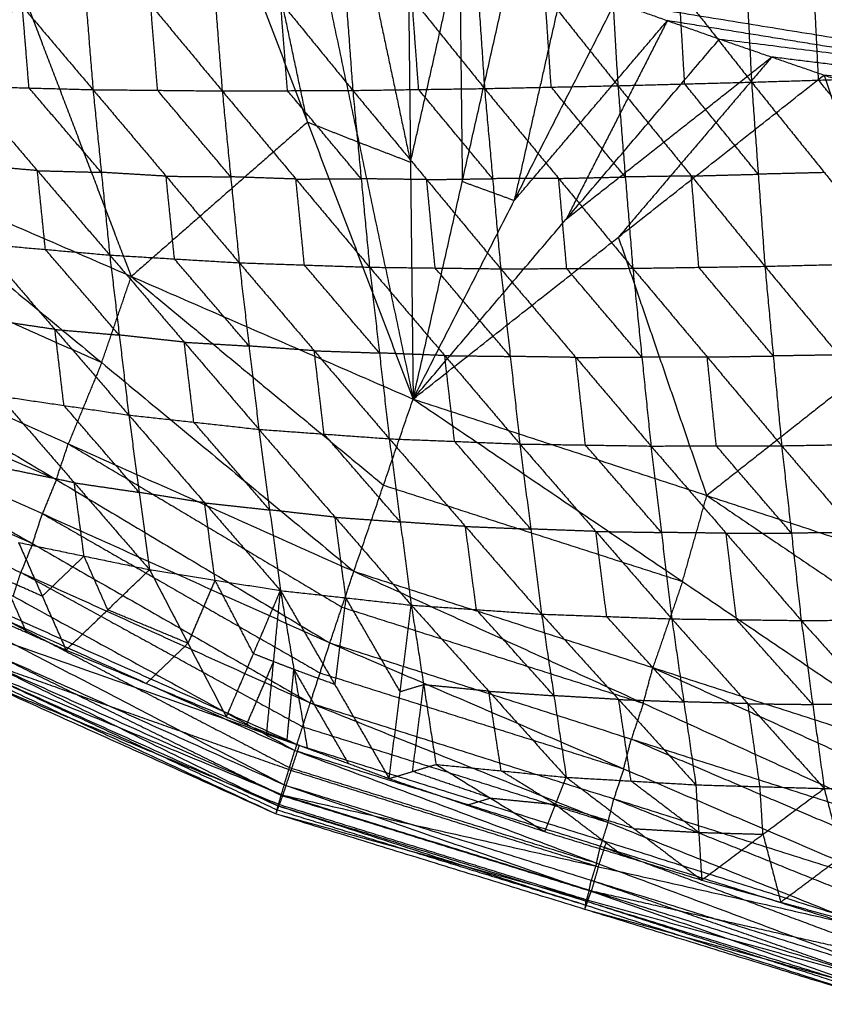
# Model space of a CAD drawing. Header units: millimetres. Extents: x -106 to 110, y -96 to 120.
# Tile 88 of 256: x -37 to -30.55, y -90.9 to -83.01. Entities that reach past the tile are written whole.
import ezdxf

# ---------------------------------------------------------------- set-up
doc = ezdxf.new("R2010")
doc.units = ezdxf.units.MM
doc.header["$MEASUREMENT"] = 0
doc.layers.add('Default', color=7, linetype='Continuous', true_color=0x000000)

msp = doc.modelspace()

# ---------------------------------------------------------------- linework, layer by layer
at = {"layer": 'Default'}
for points in [[(-36.4282, -80.3821, 12.0172), (-31.8108, -82.0342, 12.0172), (-27.1934, -83.6863, 12.0172)], [(-38.3591, -84.0861, 13.7445), (-37.3594, -82.6851, 13.0844), (-36.3596, -81.2842, 12.4242)], [(-38.3591, -84.0861, 13.7445), (-36.949, -82.851, 13.0844), (-35.5389, -81.616, 12.4242)], [(-35.5389, -81.616, 12.4242), (-34.6925, -83.8325, 13.1169), (-33.8462, -86.0489, 13.8096)], [(-34.6925, -83.8325, 13.1169), (-34.9098, -82.8054, 12.7706), (-35.1271, -81.7783, 12.4242)], [(-34.7153, -81.9407, 12.4242), (-34.2807, -83.9948, 13.1169), (-33.8462, -86.0489, 13.8096)], [(-32.296, -82.0353, 6.5903), (-32.2514, -82.7875, 6.7183), (-32.2068, -83.5398, 6.8463)], [(-32.296, -82.0353, 6.5903), (-31.7162, -82.7734, 6.604), (-31.1365, -83.5116, 6.6177)], [(-31.8108, -82.0342, 12.0172), (-30.7607, -82.6564, 12.1189), (-29.7106, -83.2787, 12.2207)], [(-31.2122, -81.9962, 6.3629), (-31.1743, -82.7539, 6.4903), (-31.1365, -83.5116, 6.6177)], [(-31.2122, -81.9962, 6.3629), (-30.6371, -82.7375, 6.3847), (-30.062, -83.4788, 6.4065)], [(-34.4368, -82.1185, 7.1115), (-34.3832, -82.8482, 7.2388), (-34.3297, -83.5778, 7.3662)], [(-34.4368, -82.1185, 7.1115), (-33.8556, -82.8407, 7.1034), (-33.2744, -83.5628, 7.0954)], [(-34.3021, -82.0994, 12.4242), (-34.0848, -83.1264, 12.7706), (-33.8675, -84.1535, 13.1169)], [(-33.3746, -82.0762, 6.8393), (-33.3245, -82.8195, 6.9673), (-33.2744, -83.5628, 7.0954)], [(-33.3746, -82.0762, 6.8393), (-32.7907, -82.808, 6.8428), (-32.2068, -83.5398, 6.8463)], [(-36.5204, -82.2021, 7.7379), (-36.4651, -82.8869, 7.8607), (-36.4098, -83.5717, 7.9835)], [(-36.5204, -82.2021, 7.7379), (-35.9477, -82.8919, 7.7), (-35.3751, -83.5818, 7.6621)], [(-35.4854, -82.1612, 7.4108), (-35.4303, -82.8715, 7.5365), (-35.3751, -83.5818, 7.6621)], [(-35.4854, -82.1612, 7.4108), (-34.9076, -82.8695, 7.3885), (-34.3297, -83.5778, 7.3662)], [(-37.541, -82.2374, 8.09), (-36.9754, -82.9045, 8.0367), (-36.4098, -83.5717, 7.9835)], [(-33.8889, -82.258, 12.4242), (-33.8675, -84.1535, 13.1169), (-33.8462, -86.0489, 13.8096)], [(-33.8675, -84.1535, 13.1169), (-33.6709, -83.2833, 12.7706), (-33.4743, -82.4131, 12.4242)], [(-33.4743, -82.4131, 12.4242), (-33.4636, -83.3608, 12.7706), (-33.4529, -84.3086, 13.1169)], [(-33.8462, -86.0489, 13.8096), (-33.4529, -84.3086, 13.1169), (-33.0597, -82.5682, 12.4242)], [(-32.6437, -82.7196, 12.4242), (-32.8403, -83.5898, 12.7706), (-33.037, -84.46, 13.1169)], [(-31.6716, -83.5257, 6.732), (-31.6939, -83.1496, 6.668), (-31.7162, -82.7734, 6.604)], [(-30.5993, -83.4952, 6.5121), (-30.6182, -83.1163, 6.4484), (-30.6371, -82.7375, 6.3847)], [(-36.1026, -85.0675, 13.777), (-36.5258, -83.9593, 13.4307), (-36.949, -82.851, 13.0844)], [(-33.802, -83.5703, 7.2308), (-33.8288, -83.2055, 7.1671), (-33.8556, -82.8407, 7.1034)], [(-32.7406, -83.5513, 6.9708), (-32.7656, -83.1797, 6.9068), (-32.7907, -82.808, 6.8428)], [(-36.9219, -83.5581, 8.1556), (-36.9487, -83.2313, 8.0962), (-36.9754, -82.9045, 8.0367)], [(-35.8924, -83.5767, 7.8228), (-35.9201, -83.2343, 7.7614), (-35.9477, -82.8919, 7.7)], [(-34.8524, -83.5798, 7.5142), (-34.88, -83.2247, 7.4513), (-34.9076, -82.8695, 7.3885)], [(-33.8462, -86.0489, 13.8096), (-33.037, -84.46, 13.1169), (-32.2278, -82.871, 12.4242)], [(-32.2278, -82.871, 12.4242), (-31.8105, -83.0187, 12.4242), (-31.3933, -83.1665, 12.4242)], [(-32.2278, -82.871, 12.4242), (-29.7106, -83.2787, 12.2207), (-27.1934, -83.6863, 12.0172)], [(-32.2278, -82.871, 12.4242), (-31.8105, -83.0187, 12.4242), (-31.3933, -83.1665, 12.4242)], [(-33.037, -84.46, 13.1169), (-32.4237, -83.7393, 12.7706), (-31.8105, -83.0187, 12.4242)], [(-31.8105, -83.0187, 12.4242), (-32.2151, -83.8132, 12.7706), (-32.6197, -84.6077, 13.1169)], [(-29.2933, -83.4264, 12.2207), (-30.5519, -83.2226, 12.3225), (-31.8105, -83.0187, 12.4242)], [(-33.8462, -86.0489, 13.8096), (-32.6197, -84.6077, 13.1169), (-31.3933, -83.1665, 12.4242)], [(-31.3933, -83.1665, 12.4242), (-30.9747, -83.3106, 12.4242), (-30.5562, -83.4546, 12.4242)], [(-31.3933, -83.1665, 12.4242), (-29.2933, -83.4264, 12.2207), (-27.1934, -83.6863, 12.0172)], [(-31.3933, -83.1665, 12.4242), (-30.9747, -83.3106, 12.4242), (-30.5562, -83.4546, 12.4242)], [(-32.6197, -84.6077, 13.1169), (-31.7972, -83.9591, 12.7706), (-30.9747, -83.3106, 12.4242)], [(-30.9747, -83.3106, 12.4242), (-31.5879, -84.0312, 12.7706), (-32.2012, -84.7518, 13.1169)], [(-28.8748, -83.5705, 12.2207), (-29.9248, -83.4405, 12.3225), (-30.9747, -83.3106, 12.4242)], [(-33.8462, -86.0489, 13.8096), (-32.2012, -84.7518, 13.1169), (-30.5562, -83.4546, 12.4242)], [(-31.1365, -83.5116, 6.6177), (-30.5993, -83.4952, 6.5121), (-30.062, -83.4788, 6.4065)], [(-30.5562, -83.4546, 12.4242), (-30.1364, -83.595, 12.4242), (-29.7166, -83.7354, 12.4242)], [(-30.5562, -83.4546, 12.4242), (-28.8748, -83.5705, 12.2207), (-27.1934, -83.6863, 12.0172)], [(-30.5562, -83.4546, 12.4242), (-30.1364, -83.595, 12.4242), (-29.7166, -83.7354, 12.4242)], [(-30.5562, -83.4546, 12.4242), (-29.8494, -85.5242, 13.1186), (-29.1425, -87.5938, 13.8129)], [(-37.4341, -83.5445, 8.3278), (-36.9219, -83.5581, 8.1556), (-36.4098, -83.5717, 7.9835)], [(-37.4341, -83.5445, 8.3278), (-36.8549, -84.2203, 8.379), (-36.2758, -84.8961, 8.4303)], [(-36.3428, -84.2339, 8.2069), (-36.6324, -83.896, 8.1812), (-36.9219, -83.5581, 8.1556)], [(-36.4098, -83.5717, 7.9835), (-36.3428, -84.2339, 8.2069), (-36.2758, -84.8961, 8.4303)], [(-36.4098, -83.5717, 7.9835), (-35.8924, -83.5767, 7.8228), (-35.3751, -83.5818, 7.6621)], [(-36.4098, -83.5717, 7.9835), (-35.8244, -84.2648, 8.0542), (-35.239, -84.9579, 8.1249)], [(-34.3297, -83.5778, 7.3662), (-33.802, -83.5703, 7.2308), (-33.2744, -83.5628, 7.0954)], [(-33.2098, -84.2845, 7.3363), (-33.5059, -83.9274, 7.2835), (-33.802, -83.5703, 7.2308)], [(-33.2744, -83.5628, 7.0954), (-32.7406, -83.5513, 6.9708), (-32.2068, -83.5398, 6.8463)], [(-33.2744, -83.5628, 7.0954), (-33.2098, -84.2845, 7.3363), (-33.1452, -85.0062, 7.5773)], [(-33.2744, -83.5628, 7.0954), (-32.6809, -84.2825, 7.2142), (-32.0873, -85.0022, 7.333)], [(-32.1471, -84.271, 7.0896), (-32.4438, -83.9112, 7.0302), (-32.7406, -83.5513, 6.9708)], [(-32.2068, -83.5398, 6.8463), (-31.6716, -83.5257, 6.732), (-31.1365, -83.5116, 6.6177)], [(-32.2068, -83.5398, 6.8463), (-32.1471, -84.271, 7.0896), (-32.0873, -85.0022, 7.333)], [(-32.2068, -83.5398, 6.8463), (-31.6182, -84.2629, 6.9765), (-31.0295, -84.9859, 7.1067)], [(-31.083, -84.2488, 6.8622), (-31.3773, -83.8872, 6.7971), (-31.6716, -83.5257, 6.732)], [(-31.1365, -83.5116, 6.6177), (-31.083, -84.2488, 6.8622), (-31.0295, -84.9859, 7.1067)], [(-31.1365, -83.5116, 6.6177), (-30.5528, -84.2359, 6.7569), (-29.9692, -84.9602, 6.896)], [(-30.0156, -84.2195, 6.6512), (-30.3074, -83.8573, 6.5817), (-30.5993, -83.4952, 6.5121)], [(-35.307, -84.2698, 7.8935), (-35.5997, -83.9233, 7.8582), (-35.8924, -83.5767, 7.8228)], [(-35.3751, -83.5818, 7.6621), (-34.8524, -83.5798, 7.5142), (-34.3297, -83.5778, 7.3662)], [(-35.3751, -83.5818, 7.6621), (-35.307, -84.2698, 7.8935), (-35.239, -84.9579, 8.1249)], [(-35.3751, -83.5818, 7.6621), (-34.785, -84.2875, 7.7513), (-34.195, -84.9933, 7.8404)], [(-34.2623, -84.2855, 7.6033), (-34.5573, -83.9327, 7.5587), (-34.8524, -83.5798, 7.5142)], [(-34.3297, -83.5778, 7.3662), (-34.2623, -84.2855, 7.6033), (-34.195, -84.9933, 7.8404)], [(-34.3297, -83.5778, 7.3662), (-33.7375, -84.292, 7.4717), (-33.1452, -85.0062, 7.5773)], [(-34.6925, -83.8325, 13.1169), (-35.3976, -84.45, 13.447), (-36.1026, -85.0675, 13.777)], [(-34.2807, -83.9948, 13.1169), (-34.4866, -83.9136, 13.1169), (-34.6925, -83.8325, 13.1169)], [(-33.8675, -84.1535, 13.1169), (-34.0741, -84.0741, 13.1169), (-34.2807, -83.9948, 13.1169)], [(-38.3591, -84.0861, 13.7445), (-36.34, -85.7573, 13.7527), (-34.3209, -87.4285, 13.7609)], [(-38.3591, -84.0861, 13.7445), (-36.1026, -85.0675, 13.777), (-33.8462, -86.0489, 13.8096)], [(-36.8549, -84.2203, 8.379), (-37.1125, -84.1978, 8.4602), (-37.37, -84.1752, 8.5413)], [(-36.7909, -84.8511, 8.5925), (-36.8229, -84.5357, 8.4858), (-36.8549, -84.2203, 8.379)], [(-36.8549, -84.2203, 8.379), (-36.5989, -84.2271, 8.293), (-36.3428, -84.2339, 8.2069)], [(-35.8244, -84.2648, 8.0542), (-36.0836, -84.2493, 8.1305), (-36.3428, -84.2339, 8.2069)], [(-35.7574, -84.927, 8.2776), (-35.7909, -84.5959, 8.1659), (-35.8244, -84.2648, 8.0542)], [(-35.8244, -84.2648, 8.0542), (-35.5657, -84.2673, 7.9738), (-35.307, -84.2698, 7.8935)], [(-34.785, -84.2875, 7.7513), (-35.046, -84.2787, 7.8224), (-35.307, -84.2698, 7.8935)], [(-32.6809, -84.2825, 7.2142), (-32.414, -84.2767, 7.1519), (-32.1471, -84.271, 7.0896)], [(-31.6182, -84.2629, 6.9765), (-31.8826, -84.2669, 7.0331), (-32.1471, -84.271, 7.0896)], [(-31.6182, -84.2629, 6.9765), (-31.3506, -84.2558, 6.9194), (-31.083, -84.2488, 6.8622)], [(-31.5584, -84.9941, 7.2198), (-31.5883, -84.6285, 7.0982), (-31.6182, -84.2629, 6.9765)], [(-30.5528, -84.2359, 6.7569), (-30.8179, -84.2423, 6.8095), (-31.083, -84.2488, 6.8622)], [(-34.785, -84.2875, 7.7513), (-34.5237, -84.2865, 7.6773), (-34.2623, -84.2855, 7.6033)], [(-34.717, -84.9756, 7.9826), (-34.751, -84.6315, 7.867), (-34.785, -84.2875, 7.7513)], [(-33.7375, -84.292, 7.4717), (-33.9999, -84.2888, 7.5375), (-34.2623, -84.2855, 7.6033)], [(-33.7375, -84.292, 7.4717), (-33.4736, -84.2883, 7.404), (-33.2098, -84.2845, 7.3363)], [(-33.6701, -84.9997, 7.7089), (-33.7038, -84.6459, 7.5903), (-33.7375, -84.292, 7.4717)], [(-33.037, -84.46, 13.1169), (-33.2449, -84.3843, 13.1169), (-33.4529, -84.3086, 13.1169)], [(-32.6809, -84.2825, 7.2142), (-32.9453, -84.2835, 7.2752), (-33.2098, -84.2845, 7.3363)], [(-32.6163, -85.0042, 7.4551), (-32.6486, -84.6434, 7.3346), (-32.6809, -84.2825, 7.2142)], [(-38.6267, -84.7364, 13.7369), (-37.4834, -85.2468, 13.7448), (-36.34, -85.7573, 13.7527)], [(-31.4943, -86.8214, 13.8113), (-31.8478, -85.7866, 13.4641), (-32.2012, -84.7518, 13.1169)], [(-37.306, -84.806, 8.7548), (-36.7909, -84.8511, 8.5925), (-36.2758, -84.8961, 8.4303)], [(-37.306, -84.806, 8.7548), (-36.7146, -85.4917, 8.8983), (-36.1232, -86.1775, 9.0418)], [(-36.1995, -85.5368, 8.736), (-36.4952, -85.1939, 8.6643), (-36.7909, -84.8511, 8.5925)], [(-36.2758, -84.8961, 8.4303), (-36.1995, -85.5368, 8.736), (-36.1232, -86.1775, 9.0418)], [(-36.2758, -84.8961, 8.4303), (-35.7574, -84.927, 8.2776), (-35.239, -84.9579, 8.1249)], [(-36.2758, -84.8961, 8.4303), (-35.6788, -85.5938, 8.5954), (-35.0818, -86.2916, 8.7605)], [(-35.1604, -85.6247, 8.4427), (-35.4589, -85.2758, 8.3601), (-35.7574, -84.927, 8.2776)], [(-35.239, -84.9579, 8.1249), (-35.1604, -85.6247, 8.4427), (-35.0818, -86.2916, 8.7605)], [(-35.239, -84.9579, 8.1249), (-34.717, -84.9756, 7.9826), (-34.195, -84.9933, 7.8404)], [(-35.239, -84.9579, 8.1249), (-34.6381, -85.6625, 8.3095), (-34.0372, -86.3671, 8.4941)], [(-34.1161, -85.6802, 8.1673), (-34.4165, -85.3279, 8.075), (-34.717, -84.9756, 7.9826)], [(-32.0873, -85.0022, 7.333), (-31.5584, -84.9941, 7.2198), (-31.0295, -84.9859, 7.1067)], [(-31.0295, -84.9859, 7.1067), (-30.4994, -84.9731, 7.0013), (-29.9692, -84.9602, 6.896)], [(-31.0295, -84.9859, 7.1067), (-30.9625, -85.7043, 7.4466), (-30.8954, -86.4227, 7.7865)], [(-31.0295, -84.9859, 7.1067), (-30.4388, -85.6959, 7.3425), (-29.8481, -86.4058, 7.5783)], [(-36.34, -85.7573, 13.7527), (-36.2213, -85.4124, 13.7649), (-36.1026, -85.0675, 13.777)], [(-36.1026, -85.0675, 13.777), (-35.0931, -85.9031, 13.7811), (-34.0835, -86.7387, 13.7852)], [(-34.195, -84.9933, 7.8404), (-34.1161, -85.6802, 8.1673), (-34.0372, -86.3671, 8.4941)], [(-34.195, -84.9933, 7.8404), (-33.6701, -84.9997, 7.7089), (-33.1452, -85.0062, 7.5773)], [(-34.195, -84.9933, 7.8404), (-33.5932, -85.7012, 8.042), (-32.9914, -86.4091, 8.2437)], [(-33.0683, -85.7077, 7.9105), (-33.3692, -85.3537, 7.8097), (-33.6701, -84.9997, 7.7089)], [(-33.1452, -85.0062, 7.5773), (-32.6163, -85.0042, 7.4551), (-32.0873, -85.0022, 7.333)], [(-33.1452, -85.0062, 7.5773), (-33.0683, -85.7077, 7.9105), (-32.9914, -86.4091, 8.2437)], [(-33.1452, -85.0062, 7.5773), (-32.5435, -85.7158, 7.7925), (-31.9419, -86.4253, 8.0077)], [(-32.0146, -85.7137, 7.6703), (-32.3154, -85.359, 7.5627), (-32.6163, -85.0042, 7.4551)], [(-32.0873, -85.0022, 7.333), (-32.0146, -85.7137, 7.6703), (-31.9419, -86.4253, 8.0077)], [(-32.0873, -85.0022, 7.333), (-31.4914, -85.7124, 7.5597), (-30.8954, -86.4227, 7.7865)], [(-30.9625, -85.7043, 7.4466), (-31.2605, -85.3492, 7.3332), (-31.5584, -84.9941, 7.2198)], [(-38.8943, -85.3867, 13.7292), (-36.7035, -86.6942, 13.6382), (-34.5126, -88.0016, 13.5472)], [(-38.8943, -85.3867, 13.7292), (-36.6076, -86.4076, 13.7451), (-34.3209, -87.4285, 13.7609)], [(-36.7146, -85.4917, 8.8983), (-36.9742, -85.4533, 8.972), (-37.2338, -85.415, 9.0457)], [(-36.6423, -86.1007, 9.1892), (-36.6785, -85.7962, 9.0437), (-36.7146, -85.4917, 8.8983)], [(-36.7146, -85.4917, 8.8983), (-36.457, -85.5143, 8.8171), (-36.1995, -85.5368, 8.736)], [(-35.6788, -85.5938, 8.5954), (-35.9391, -85.5653, 8.6657), (-36.1995, -85.5368, 8.736)], [(-29.8494, -85.5242, 13.1186), (-30.6718, -86.1728, 13.4649), (-31.4943, -86.8214, 13.8113)], [(-35.6025, -86.2345, 8.9011), (-35.6407, -85.9142, 8.7483), (-35.6788, -85.5938, 8.5954)], [(-35.6788, -85.5938, 8.5954), (-35.4196, -85.6093, 8.519), (-35.1604, -85.6247, 8.4427)], [(-39.0058, -85.6592, 13.6389), (-37.8546, -86.1767, 13.6386), (-36.7035, -86.6942, 13.6382)], [(-34.6381, -85.6625, 8.3095), (-34.8993, -85.6436, 8.3761), (-35.1604, -85.6247, 8.4427)], [(-34.5595, -86.3293, 8.6273), (-34.5988, -85.9959, 8.4684), (-34.6381, -85.6625, 8.3095)], [(-34.6381, -85.6625, 8.3095), (-34.3771, -85.6713, 8.2384), (-34.1161, -85.6802, 8.1673)], [(-33.5932, -85.7012, 8.042), (-33.8546, -85.6907, 8.1047), (-34.1161, -85.6802, 8.1673)], [(-33.5143, -86.3881, 8.3689), (-33.5538, -86.0446, 8.2055), (-33.5932, -85.7012, 8.042)], [(-33.5932, -85.7012, 8.042), (-33.3308, -85.7044, 7.9763), (-33.0683, -85.7077, 7.9105)], [(-30.4388, -85.6959, 7.3425), (-30.7006, -85.7001, 7.3946), (-30.9625, -85.7043, 7.4466)], [(-36.34, -85.7573, 13.7527), (-36.4738, -86.0824, 13.7489), (-36.6076, -86.4076, 13.7451)], [(-32.5435, -85.7158, 7.7925), (-32.8059, -85.7117, 7.8515), (-33.0683, -85.7077, 7.9105)], [(-32.5435, -85.7158, 7.7925), (-32.2791, -85.7147, 7.7314), (-32.0146, -85.7137, 7.6703)], [(-32.4666, -86.4172, 8.1257), (-32.5051, -86.0665, 7.9591), (-32.5435, -85.7158, 7.7925)], [(-31.4914, -85.7124, 7.5597), (-31.753, -85.7131, 7.615), (-32.0146, -85.7137, 7.6703)], [(-31.4914, -85.7124, 7.5597), (-31.2269, -85.7084, 7.5032), (-30.9625, -85.7043, 7.4466)], [(-31.4186, -86.424, 7.8971), (-31.455, -86.0682, 7.7284), (-31.4914, -85.7124, 7.5597)], [(-39.1172, -85.9316, 13.5485), (-36.8938, -87.2071, 13.3922), (-34.6703, -88.4826, 13.2359)], [(-39.1172, -85.9316, 13.5485), (-36.8149, -86.9666, 13.5479), (-34.5126, -88.0016, 13.5472)], [(-37.1615, -86.0239, 9.3367), (-36.6423, -86.1007, 9.1892), (-36.1232, -86.1775, 9.0418)], [(-37.1615, -86.0239, 9.3367), (-36.5593, -86.7196, 9.5607), (-35.957, -87.4153, 9.7848)], [(-34.3209, -87.4285, 13.7609), (-34.0835, -86.7387, 13.7852), (-33.8462, -86.0489, 13.8096)], [(-33.8462, -86.0489, 13.8096), (-31.6892, -87.51, 13.7997), (-29.5323, -88.9711, 13.7897)], [(-33.8462, -86.0489, 13.8096), (-31.4943, -86.8214, 13.8113), (-29.1425, -87.5938, 13.8129)], [(-39.211, -86.1615, 13.4133), (-38.0524, -86.6843, 13.4027), (-36.8938, -87.2071, 13.3922)], [(-36.0401, -86.7964, 9.4133), (-36.3412, -86.4485, 9.3013), (-36.6423, -86.1007, 9.1892)], [(-36.1232, -86.1775, 9.0418), (-36.0401, -86.7964, 9.4133), (-35.957, -87.4153, 9.7848)], [(-36.1232, -86.1775, 9.0418), (-35.6025, -86.2345, 8.9011), (-35.0818, -86.2916, 8.7605)], [(-36.1232, -86.1775, 9.0418), (-35.5159, -86.88, 9.2881), (-34.9085, -87.5826, 9.5344)], [(-34.9952, -86.9371, 9.1474), (-35.2988, -86.5858, 9.0243), (-35.6025, -86.2345, 8.9011)], [(-35.0818, -86.2916, 8.7605), (-34.9952, -86.9371, 9.1474), (-34.9085, -87.5826, 9.5344)], [(-35.0818, -86.2916, 8.7605), (-34.5595, -86.3293, 8.6273), (-34.0372, -86.3671, 8.4941)], [(-35.0818, -86.2916, 8.7605), (-34.4715, -86.9954, 9.0259), (-33.8612, -87.6992, 9.2914)], [(-33.9492, -87.0332, 8.8928), (-34.2543, -86.6813, 8.76), (-34.5595, -86.3293, 8.6273)], [(-39.3048, -86.3914, 13.278), (-37.0485, -87.6273, 13.0669), (-34.7923, -88.8632, 12.8559)], [(-39.3048, -86.3914, 13.278), (-36.9875, -87.437, 13.257), (-34.6703, -88.4826, 13.2359)], [(-36.7035, -86.6942, 13.6382), (-36.6555, -86.5509, 13.6917), (-36.6076, -86.4076, 13.7451)], [(-36.6076, -86.4076, 13.7451), (-35.5122, -87.0613, 13.6996), (-34.4168, -87.715, 13.6541)], [(-34.0372, -86.3671, 8.4941), (-33.9492, -87.0332, 8.8928), (-33.8612, -87.6992, 9.2914)], [(-34.0372, -86.3671, 8.4941), (-33.5143, -86.3881, 8.3689), (-32.9914, -86.4091, 8.2437)], [(-34.0372, -86.3671, 8.4941), (-33.4274, -87.0693, 8.7758), (-32.8177, -87.7714, 9.0575)], [(-32.9046, -87.0902, 8.6506), (-33.2094, -86.7392, 8.5098), (-33.5143, -86.3881, 8.3689)], [(-32.9914, -86.4091, 8.2437), (-32.9046, -87.0902, 8.6506), (-32.8177, -87.7714, 9.0575)], [(-32.9914, -86.4091, 8.2437), (-32.4666, -86.4172, 8.1257), (-31.9419, -86.4253, 8.0077)], [(-32.9914, -86.4091, 8.2437), (-32.3832, -87.1092, 8.5383), (-31.775, -87.8094, 8.833)], [(-30.8954, -86.4227, 7.7865), (-30.3717, -86.4142, 7.6824), (-29.8481, -86.4058, 7.5783)], [(-31.8584, -87.1173, 8.4204), (-32.1625, -86.7672, 8.273), (-32.4666, -86.4172, 8.1257)], [(-31.9419, -86.4253, 8.0077), (-31.4186, -86.424, 7.8971), (-30.8954, -86.4227, 7.7865)], [(-31.9419, -86.4253, 8.0077), (-31.8584, -87.1173, 8.4204), (-31.775, -87.8094, 8.833)], [(-31.9419, -86.4253, 8.0077), (-31.3402, -87.1237, 8.3134), (-30.7385, -87.8222, 8.6191)], [(-30.817, -87.1224, 8.2028), (-31.1178, -86.7732, 8.05), (-31.4186, -86.424, 7.8971)], [(-30.8954, -86.4227, 7.7865), (-30.817, -87.1224, 8.2028), (-30.7385, -87.8222, 8.6191)], [(-30.8954, -86.4227, 7.7865), (-30.2992, -87.1195, 8.1008), (-29.703, -87.8164, 8.415)], [(-36.5593, -86.7196, 9.5607), (-36.8215, -86.6652, 9.6251), (-37.0837, -86.6107, 9.6894)], [(-39.4541, -86.7211, 10.8173), (-37.1054, -87.7717, 10.6459), (-34.7567, -88.8224, 10.4745)], [(-36.7035, -86.6942, 13.6382), (-36.7592, -86.8304, 13.5931), (-36.8149, -86.9666, 13.5479)], [(-36.4815, -87.3064, 9.9135), (-36.5204, -87.013, 9.7371), (-36.5593, -86.7196, 9.5607)], [(-36.5593, -86.7196, 9.5607), (-36.2997, -86.758, 9.487), (-36.0401, -86.7964, 9.4133)], [(-39.4538, -86.7574, 12.9437), (-37.1659, -87.9478, 12.691), (-34.8779, -89.1383, 12.4384)], [(-39.4538, -86.7574, 12.9437), (-37.123, -87.8103, 12.8998), (-34.7923, -88.8632, 12.8559)], [(-35.5159, -86.88, 9.2881), (-35.778, -86.8382, 9.3507), (-36.0401, -86.7964, 9.4133)], [(-34.0835, -86.7387, 13.7852), (-32.8864, -87.1244, 13.7924), (-31.6892, -87.51, 13.7997)], [(-35.4328, -87.4989, 9.6596), (-35.4743, -87.1895, 9.4739), (-35.5159, -86.88, 9.2881)], [(-35.5159, -86.88, 9.2881), (-35.2555, -86.9086, 9.2178), (-34.9952, -86.9371, 9.1474)], [(-31.6892, -87.51, 13.7997), (-31.5918, -87.1657, 13.8055), (-31.4943, -86.8214, 13.8113)], [(-31.4943, -86.8214, 13.8113), (-30.4159, -87.5519, 13.8063), (-29.3374, -88.2825, 13.8013)], [(-34.4715, -86.9954, 9.0259), (-34.7334, -86.9662, 9.0867), (-34.9952, -86.9371, 9.1474)], [(-39.5624, -87.0235, 12.5738), (-37.2451, -88.165, 12.2941), (-34.9278, -89.3064, 12.0144)], [(-39.5624, -87.0235, 12.5738), (-37.2201, -88.0809, 12.5061), (-34.8779, -89.1383, 12.4384)], [(-36.8938, -87.2071, 13.3922), (-36.8544, -87.0869, 13.4701), (-36.8149, -86.9666, 13.5479)], [(-36.8149, -86.9666, 13.5479), (-35.7032, -87.6044, 13.4697), (-34.5915, -88.2421, 13.3916)], [(-34.3849, -87.6409, 9.4129), (-34.4282, -87.3182, 9.2194), (-34.4715, -86.9954, 9.0259)], [(-34.4715, -86.9954, 9.0259), (-34.2104, -87.0143, 8.9594), (-33.9492, -87.0332, 8.8928)], [(-33.4274, -87.0693, 8.7758), (-33.6883, -87.0512, 8.8343), (-33.9492, -87.0332, 8.8928)], [(-39.6046, -87.1079, 11.2378), (-37.2467, -88.1646, 11.0906), (-34.8887, -89.2212, 10.9433)], [(-39.6046, -87.1079, 11.2378), (-37.1806, -87.9652, 10.8562), (-34.7567, -88.8224, 10.4745)], [(-33.3395, -87.7353, 9.1745), (-33.3835, -87.4023, 8.9752), (-33.4274, -87.0693, 8.7758)], [(-33.4274, -87.0693, 8.7758), (-33.166, -87.0797, 8.7132), (-32.9046, -87.0902, 8.6506)], [(-32.3832, -87.1092, 8.5383), (-32.6439, -87.0997, 8.5945), (-32.9046, -87.0902, 8.6506)], [(-32.2963, -87.7904, 8.9453), (-32.3398, -87.4498, 8.7418), (-32.3832, -87.1092, 8.5383)], [(-32.3832, -87.1092, 8.5383), (-32.1208, -87.1133, 8.4794), (-31.8584, -87.1173, 8.4204)], [(-31.3402, -87.1237, 8.3134), (-31.5993, -87.1205, 8.3669), (-31.8584, -87.1173, 8.4204)], [(-30.2992, -87.1195, 8.1008), (-30.5581, -87.121, 8.1518), (-30.817, -87.1224, 8.2028)], [(-39.6298, -87.1873, 12.1965), (-37.2868, -88.2788, 11.9039), (-34.9439, -89.3703, 11.6113)], [(-39.6298, -87.1873, 12.1965), (-37.2788, -88.2469, 12.1054), (-34.9278, -89.3064, 12.0144)], [(-37.006, -87.1976, 10.0421), (-36.8158, -87.6281, 10.3002), (-36.6257, -88.0587, 10.5584)], [(-37.006, -87.1976, 10.0421), (-36.4815, -87.3064, 9.9135), (-35.957, -87.4153, 9.7848)], [(-31.3402, -87.1237, 8.3134), (-31.0786, -87.1231, 8.2581), (-30.817, -87.1224, 8.2028)], [(-31.2568, -87.8158, 8.726), (-31.2985, -87.4698, 8.5197), (-31.3402, -87.1237, 8.3134)], [(-39.6571, -87.2506, 11.8365), (-37.3005, -88.3104, 11.7239), (-34.9439, -89.3703, 11.6113)], [(-39.6571, -87.2506, 11.8365), (-37.2729, -88.2359, 11.3899), (-34.8887, -89.2212, 10.9433)], [(-36.8938, -87.2071, 13.3922), (-36.9407, -87.322, 13.3246), (-36.9875, -87.437, 13.257)], [(-36.4815, -87.3064, 9.9135), (-36.6487, -87.4673, 10.1069), (-36.8158, -87.6281, 10.3002)], [(-36.2914, -87.737, 10.1716), (-36.3864, -87.5217, 10.0425), (-36.4815, -87.3064, 9.9135)], [(-36.6257, -88.0587, 10.5584), (-36.2914, -87.737, 10.1716), (-35.957, -87.4153, 9.7848)], [(-35.957, -87.4153, 9.7848), (-35.6493, -88.0048, 10.1386), (-35.3416, -88.5943, 10.4923)], [(-35.957, -87.4153, 9.7848), (-35.4328, -87.4989, 9.6596), (-34.9085, -87.5826, 9.5344)], [(-34.5126, -88.0016, 13.5472), (-34.4168, -87.715, 13.6541), (-34.3209, -87.4285, 13.7609)], [(-34.3209, -87.4285, 13.7609), (-32.0031, -88.4847, 13.6773), (-29.6854, -89.5409, 13.5937)], [(-34.3209, -87.4285, 13.7609), (-31.9266, -88.1998, 13.7753), (-29.5323, -88.9711, 13.7897)], [(-37.1333, -87.4871, 10.3231), (-37.0383, -87.7024, 10.4522), (-36.9432, -87.9177, 10.5813)], [(-36.8158, -87.6281, 10.3002), (-36.9746, -87.5576, 10.3117), (-37.1333, -87.4871, 10.3231)], [(-37.0485, -87.6273, 13.0669), (-37.018, -87.5321, 13.1619), (-36.9875, -87.437, 13.257)], [(-36.9875, -87.437, 13.257), (-35.8594, -88.0549, 13.1514), (-34.7313, -88.6729, 13.0459)], [(-35.4328, -87.4989, 9.6596), (-35.541, -87.7518, 9.8991), (-35.6493, -88.0048, 10.1386)], [(-35.1251, -88.0884, 10.0133), (-35.2789, -87.7937, 9.8365), (-35.4328, -87.4989, 9.6596)], [(-31.6892, -87.51, 13.7997), (-31.8079, -87.8549, 13.7875), (-31.9266, -88.1998, 13.7753)], [(-35.3416, -88.5943, 10.4923), (-35.1251, -88.0884, 10.0133), (-34.9085, -87.5826, 9.5344)], [(-35.0181, -88.7215, 10.4816), (-34.9633, -88.1521, 10.008), (-34.9085, -87.5826, 9.5344)], [(-34.9085, -87.5826, 9.5344), (-34.8012, -88.2143, 10.0039), (-34.6938, -88.8459, 10.4735)], [(-34.9085, -87.5826, 9.5344), (-34.4734, -88.3352, 9.9996), (-34.0382, -89.0878, 10.4649)], [(-34.9085, -87.5826, 9.5344), (-34.3849, -87.6409, 9.4129), (-33.8612, -87.6992, 9.2914)], [(-34.3849, -87.6409, 9.4129), (-34.4291, -87.9881, 9.7063), (-34.4734, -88.3352, 9.9996)], [(-33.9497, -88.3935, 9.8781), (-34.1673, -88.0172, 9.6455), (-34.3849, -87.6409, 9.4129)], [(-35.6493, -88.0048, 10.1386), (-35.9703, -87.8709, 10.1551), (-36.2914, -87.737, 10.1716)], [(-34.4168, -87.715, 13.6541), (-33.2099, -88.0999, 13.6657), (-32.0031, -88.4847, 13.6773)], [(-34.0382, -89.0878, 10.4649), (-33.9497, -88.3935, 9.8781), (-33.8612, -87.6992, 9.2914)], [(-33.8612, -87.6992, 9.2914), (-33.7621, -88.3371, 9.7663), (-33.663, -88.975, 10.2413)], [(-33.8612, -87.6992, 9.2914), (-33.3395, -87.7353, 9.1745), (-32.8177, -87.7714, 9.0575)], [(-33.8612, -87.6992, 9.2914), (-33.2406, -88.3885, 9.6602), (-32.62, -89.0777, 10.0289)], [(-32.7188, -88.4246, 9.5432), (-33.0291, -88.0799, 9.3588), (-33.3395, -87.7353, 9.1745)], [(-37.2607, -87.7766, 10.6041), (-36.9432, -87.9177, 10.5813), (-36.6257, -88.0587, 10.5584)], [(-37.123, -87.8103, 12.8998), (-35.9791, -88.4055, 12.7734), (-34.8351, -89.0007, 12.6471)], [(-32.8177, -87.7714, 9.0575), (-32.7188, -88.4246, 9.5432), (-32.62, -89.0777, 10.0289)], [(-32.8177, -87.7714, 9.0575), (-32.2963, -87.7904, 8.9453), (-31.775, -87.8094, 8.833)], [(-32.8177, -87.7714, 9.0575), (-32.2001, -88.4548, 9.4386), (-31.5825, -89.1381, 9.8197)], [(-31.6787, -88.4738, 9.3263), (-31.9875, -88.1321, 9.1358), (-32.2963, -87.7904, 8.9453)], [(-31.775, -87.8094, 8.833), (-31.6787, -88.4738, 9.3263), (-31.5825, -89.1381, 9.8197)], [(-31.775, -87.8094, 8.833), (-31.2568, -87.8158, 8.726), (-30.7385, -87.8222, 8.6191)], [(-31.775, -87.8094, 8.833), (-31.1648, -88.4884, 9.2246), (-30.5547, -89.1674, 9.6162)], [(-30.6466, -88.4948, 9.1176), (-30.9517, -88.1553, 8.9218), (-31.2568, -87.8158, 8.726)], [(-30.7385, -87.8222, 8.6191), (-30.2208, -87.8193, 8.517), (-29.703, -87.8164, 8.415)], [(-30.7385, -87.8222, 8.6191), (-30.6466, -88.4948, 9.1176), (-30.5547, -89.1674, 9.6162)], [(-30.7385, -87.8222, 8.6191), (-30.1341, -88.498, 9.019), (-29.5296, -89.1739, 9.4189)], [(-36.6257, -88.0587, 10.5584), (-35.9837, -88.3265, 10.5253), (-35.3416, -88.5943, 10.4923)], [(-35.9837, -88.3265, 10.5253), (-35.8165, -88.1656, 10.3319), (-35.6493, -88.0048, 10.1386)], [(-34.6703, -88.4826, 13.2359), (-34.5915, -88.2421, 13.3916), (-34.5126, -88.0016, 13.5472)], [(-34.5126, -88.0016, 13.5472), (-32.1605, -89.0098, 13.4245), (-29.8084, -90.0179, 13.3018)], [(-34.5126, -88.0016, 13.5472), (-32.099, -88.7713, 13.5705), (-29.6854, -89.5409, 13.5937)], [(-37.2201, -88.0809, 12.5061), (-36.0615, -88.6516, 12.3662), (-34.9029, -89.2224, 12.2264)], [(-34.9633, -88.1521, 10.008), (-35.0442, -88.1202, 10.0107), (-35.1251, -88.0884, 10.0133)], [(-37.2467, -88.1646, 11.0906), (-36.0347, -88.5932, 10.8997), (-34.8227, -89.0218, 10.7089)], [(-35.1798, -88.6579, 10.4869), (-35.0716, -88.405, 10.2475), (-34.9633, -88.1521, 10.008)], [(-34.8012, -88.2143, 10.0039), (-34.8822, -88.1832, 10.006), (-34.9633, -88.1521, 10.008)], [(-34.856, -88.7837, 10.4775), (-34.8286, -88.499, 10.2407), (-34.8012, -88.2143, 10.0039)], [(-34.8012, -88.2143, 10.0039), (-34.5836, -88.5906, 10.2365), (-34.366, -88.9669, 10.4692)], [(-34.4734, -88.3352, 9.9996), (-34.6373, -88.2748, 10.0018), (-34.8012, -88.2143, 10.0039)], [(-32.0031, -88.4847, 13.6773), (-31.9648, -88.3422, 13.7263), (-31.9266, -88.1998, 13.7753)], [(-31.9266, -88.1998, 13.7753), (-30.7677, -88.7279, 13.7335), (-29.6088, -89.256, 13.6917)], [(-37.2788, -88.2469, 12.1054), (-36.1073, -88.7926, 11.9591), (-34.9359, -89.3384, 11.8128)], [(-34.5915, -88.2421, 13.3916), (-33.376, -88.6259, 13.4081), (-32.1605, -89.0098, 13.4245)], [(-37.3005, -88.3104, 11.7239), (-36.1084, -88.8031, 11.5006), (-34.9163, -89.2958, 11.2773)], [(-33.7621, -88.3371, 9.7663), (-33.8559, -88.3653, 9.8222), (-33.9497, -88.3935, 9.8781)], [(-33.8506, -89.0314, 10.3531), (-33.8063, -88.6842, 10.0597), (-33.7621, -88.3371, 9.7663)], [(-33.2406, -88.3885, 9.6602), (-33.5013, -88.3628, 9.7133), (-33.7621, -88.3371, 9.7663)], [(-33.1415, -89.0263, 10.1351), (-33.191, -88.7074, 9.8976), (-33.2406, -88.3885, 9.6602)], [(-33.2406, -88.3885, 9.6602), (-32.9797, -88.4065, 9.6017), (-32.7188, -88.4246, 9.5432)], [(-32.2001, -88.4548, 9.4386), (-32.4595, -88.4397, 9.4909), (-32.7188, -88.4246, 9.5432)], [(-32.1012, -89.1079, 9.9243), (-32.1507, -88.7813, 9.6815), (-32.2001, -88.4548, 9.4386)], [(-32.2001, -88.4548, 9.4386), (-31.9394, -88.4643, 9.3825), (-31.6787, -88.4738, 9.3263)], [(-34.7923, -88.8632, 12.8559), (-34.7313, -88.6729, 13.0459), (-34.6703, -88.4826, 13.2359)], [(-34.6703, -88.4826, 13.2359), (-32.2855, -89.4385, 13.0887), (-29.9007, -90.3945, 12.9415)], [(-34.6703, -88.4826, 13.2359), (-32.2393, -89.2502, 13.2689), (-29.8084, -90.0179, 13.3018)], [(-32.0031, -88.4847, 13.6773), (-32.0511, -88.628, 13.6239), (-32.099, -88.7713, 13.5705)], [(-31.1648, -88.4884, 9.2246), (-31.4218, -88.4811, 9.2755), (-31.6787, -88.4738, 9.3263)], [(-31.0686, -89.1528, 9.7179), (-31.1167, -88.8206, 9.4713), (-31.1648, -88.4884, 9.2246)], [(-31.1648, -88.4884, 9.2246), (-30.9057, -88.4916, 9.1711), (-30.6466, -88.4948, 9.1176)], [(-30.1341, -88.498, 9.019), (-30.3903, -88.4964, 9.0683), (-30.6466, -88.4948, 9.1176)], [(-35.3416, -88.5943, 10.4923), (-35.1798, -88.6579, 10.4869), (-35.0181, -88.7215, 10.4816)], [(-34.7313, -88.6729, 13.0459), (-33.5084, -89.0557, 13.0673), (-32.2855, -89.4385, 13.0887)], [(-35.0181, -88.7215, 10.4816), (-34.856, -88.7837, 10.4775), (-34.6938, -88.8459, 10.4735)], [(-32.1605, -89.0098, 13.4245), (-32.1298, -88.8905, 13.4975), (-32.099, -88.7713, 13.5705)], [(-32.099, -88.7713, 13.5705), (-30.9229, -89.2753, 13.5091), (-29.7469, -89.7794, 13.4478)], [(-34.8887, -89.2212, 10.9433), (-34.8227, -89.0218, 10.7089), (-34.7567, -88.8224, 10.4745)], [(-34.7567, -88.8224, 10.4745), (-32.2975, -89.5941, 10.5468), (-29.8383, -90.3659, 10.6191)], [(-34.6938, -88.8459, 10.4735), (-34.366, -88.9669, 10.4692), (-34.0382, -89.0878, 10.4649)], [(-34.8779, -89.1383, 12.4384), (-34.8351, -89.0007, 12.6471), (-34.7923, -88.8632, 12.8559)], [(-34.7923, -88.8632, 12.8559), (-32.3775, -89.7647, 12.6993), (-29.9627, -90.6662, 12.5428)], [(-34.7923, -88.8632, 12.8559), (-32.3465, -89.6288, 12.8987), (-29.9007, -90.3945, 12.9415)], [(-34.8351, -89.0007, 12.6471), (-33.6063, -89.3827, 12.6732), (-32.3775, -89.7647, 12.6993)], [(-34.0382, -89.0878, 10.4649), (-33.8506, -89.0314, 10.3531), (-33.663, -88.975, 10.2413)], [(-33.663, -88.975, 10.2413), (-33.2278, -89.2441, 10.3587), (-32.7926, -89.5131, 10.4762)], [(-33.663, -88.975, 10.2413), (-33.1415, -89.0263, 10.1351), (-32.62, -89.0777, 10.0289)], [(-32.1605, -89.0098, 13.4245), (-32.1999, -89.13, 13.3467), (-32.2393, -89.2502, 13.2689)], [(-34.8227, -89.0218, 10.7089), (-33.5931, -89.4077, 10.745), (-32.3635, -89.7935, 10.7812)], [(-34.0382, -89.0878, 10.4649), (-33.4154, -89.3005, 10.4705), (-32.7926, -89.5131, 10.4762)], [(-33.2278, -89.2441, 10.3587), (-33.5392, -89.1377, 10.3559), (-33.8506, -89.0314, 10.3531)], [(-32.7063, -89.2954, 10.2526), (-32.9239, -89.1609, 10.1938), (-33.1415, -89.0263, 10.1351)], [(-32.7926, -89.5131, 10.4762), (-32.7063, -89.2954, 10.2526), (-32.62, -89.0777, 10.0289)], [(-32.62, -89.0777, 10.0289), (-32.1012, -89.1079, 9.9243), (-31.5825, -89.1381, 9.8197)], [(-32.62, -89.0777, 10.0289), (-32.0778, -89.4891, 10.2743), (-31.5355, -89.9005, 10.5197)], [(-34.9278, -89.3064, 12.0144), (-34.9029, -89.2224, 12.2264), (-34.8779, -89.1383, 12.4384)], [(-34.8779, -89.1383, 12.4384), (-32.4368, -89.9852, 12.2868), (-29.9957, -90.8322, 12.1352)], [(-34.8779, -89.1383, 12.4384), (-32.4203, -89.9023, 12.4906), (-29.9627, -90.6662, 12.5428)], [(-31.559, -89.5193, 10.1697), (-31.8301, -89.3136, 10.047), (-32.1012, -89.1079, 9.9243)], [(-31.5825, -89.1381, 9.8197), (-31.559, -89.5193, 10.1697), (-31.5355, -89.9005, 10.5197)], [(-31.5825, -89.1381, 9.8197), (-31.0686, -89.1528, 9.7179), (-30.5547, -89.1674, 9.6162)], [(-31.5355, -89.9005, 10.5197), (-31.0451, -89.5339, 10.0679), (-30.5547, -89.1674, 9.6162)], [(-31.0451, -89.5339, 10.0679), (-31.0568, -89.3433, 9.8929), (-31.0686, -89.1528, 9.7179)], [(-30.5547, -89.1674, 9.6162), (-30.4121, -89.7106, 10.1029), (-30.2695, -90.2537, 10.5896)], [(-30.5547, -89.1674, 9.6162), (-30.0422, -89.1706, 9.5175), (-29.5296, -89.1739, 9.4189)], [(-34.9439, -89.3703, 11.6113), (-34.9163, -89.2958, 11.2773), (-34.8887, -89.2212, 10.9433)], [(-34.9029, -89.2224, 12.2264), (-33.6699, -89.6038, 12.2566), (-32.4368, -89.9852, 12.2868)], [(-34.8887, -89.2212, 10.9433), (-32.4184, -89.9866, 11.0168), (-29.948, -90.7519, 11.0903)], [(-34.8887, -89.2212, 10.9433), (-32.3635, -89.7935, 10.7812), (-29.8383, -90.3659, 10.6191)], [(-33.4154, -89.3005, 10.4705), (-33.3216, -89.2723, 10.4146), (-33.2278, -89.2441, 10.3587)], [(-33.2278, -89.2441, 10.3587), (-32.967, -89.2697, 10.3056), (-32.7063, -89.2954, 10.2526)], [(-34.9439, -89.3703, 11.6113), (-34.9359, -89.3384, 11.8128), (-34.9278, -89.3064, 12.0144)], [(-34.9278, -89.3064, 12.0144), (-32.4649, -90.101, 11.8797), (-30.002, -90.8956, 11.7451)], [(-34.9278, -89.3064, 12.0144), (-32.4618, -90.0693, 12.0748), (-29.9957, -90.8322, 12.1352)], [(-34.9163, -89.2958, 11.2773), (-33.6811, -89.6784, 11.314), (-32.446, -90.0611, 11.3508)], [(-32.7063, -89.2954, 10.2526), (-32.4352, -89.5011, 10.3752), (-32.164, -89.7068, 10.4979)], [(-32.0778, -89.4891, 10.2743), (-32.392, -89.3923, 10.2634), (-32.7063, -89.2954, 10.2526)], [(-32.2855, -89.4385, 13.0887), (-32.2624, -89.3444, 13.1788), (-32.2393, -89.2502, 13.2689)], [(-32.2393, -89.2502, 13.2689), (-31.0469, -89.7282, 13.1953), (-29.8545, -90.2062, 13.1217)], [(-34.9439, -89.3703, 11.6113), (-32.4729, -90.133, 11.6782), (-30.002, -90.8956, 11.7451)], [(-34.9439, -89.3703, 11.6113), (-32.446, -90.0611, 11.3508), (-29.948, -90.7519, 11.0903)], [(-34.9359, -89.3384, 11.8128), (-33.7004, -89.7197, 11.8463), (-32.4649, -90.101, 11.8797)], [(-32.2855, -89.4385, 13.0887), (-32.316, -89.5337, 12.9937), (-32.3465, -89.6288, 12.8987)], [(-32.7926, -89.5131, 10.4762), (-32.164, -89.7068, 10.4979), (-31.5355, -89.9005, 10.5197)], [(-32.0778, -89.4891, 10.2743), (-31.8184, -89.5042, 10.222), (-31.559, -89.5193, 10.1697)], [(-31.559, -89.5193, 10.1697), (-31.3021, -89.5266, 10.1188), (-31.0451, -89.5339, 10.0679)], [(-31.0451, -89.5339, 10.0679), (-30.9738, -89.8055, 10.3113), (-30.9025, -90.0771, 10.5546)], [(-32.3775, -89.7647, 12.6993), (-32.362, -89.6968, 12.799), (-32.3465, -89.6288, 12.8987)], [(-32.3635, -89.7935, 10.7812), (-32.3305, -89.6938, 10.664), (-32.2975, -89.5941, 10.5468)], [(-32.3465, -89.6288, 12.8987), (-31.1391, -90.0796, 12.8204), (-29.9317, -90.5303, 12.7421)], [(-30.9025, -90.0771, 10.5546), (-30.6573, -89.8938, 10.3287), (-30.4121, -89.7106, 10.1029)], [(-32.3775, -89.7647, 12.6993), (-32.3989, -89.8335, 12.5949), (-32.4203, -89.9023, 12.4906)], [(-32.3635, -89.7935, 10.7812), (-32.391, -89.89, 10.899), (-32.4184, -89.9866, 11.0168)], [(-32.4368, -89.9852, 12.2868), (-32.4286, -89.9438, 12.3887), (-32.4203, -89.9023, 12.4906)], [(-32.4203, -89.9023, 12.4906), (-31.1998, -90.3257, 12.4148), (-29.9792, -90.7492, 12.339)], [(-31.5355, -89.9005, 10.5197), (-30.9025, -90.0771, 10.5546), (-30.2695, -90.2537, 10.5896)], [(-32.4368, -89.9852, 12.2868), (-32.4493, -90.0273, 12.1808), (-32.4618, -90.0693, 12.0748)], [(-32.446, -90.0611, 11.3508), (-32.4322, -90.0238, 11.1838), (-32.4184, -89.9866, 11.0168)], [(-32.4184, -89.9866, 11.0168), (-31.1558, -90.2727, 10.9357), (-29.8932, -90.5589, 10.8547)], [(-32.446, -90.0611, 11.3508), (-32.4594, -90.097, 11.5145), (-32.4729, -90.133, 11.6782)], [(-32.4649, -90.101, 11.8797), (-32.4689, -90.117, 11.779), (-32.4729, -90.133, 11.6782)], [(-32.4649, -90.101, 11.8797), (-32.4634, -90.0852, 11.9773), (-32.4618, -90.0693, 12.0748)], [(-32.4618, -90.0693, 12.0748), (-31.2303, -90.4666, 12.0075), (-29.9989, -90.8639, 11.9401)], [(-32.4729, -90.133, 11.6782), (-31.224, -90.4784, 11.5479), (-29.975, -90.8238, 11.4177)]]:
    msp.add_open_spline(points, degree=2, dxfattribs=at)

doc.saveas('drawing.dxf')
